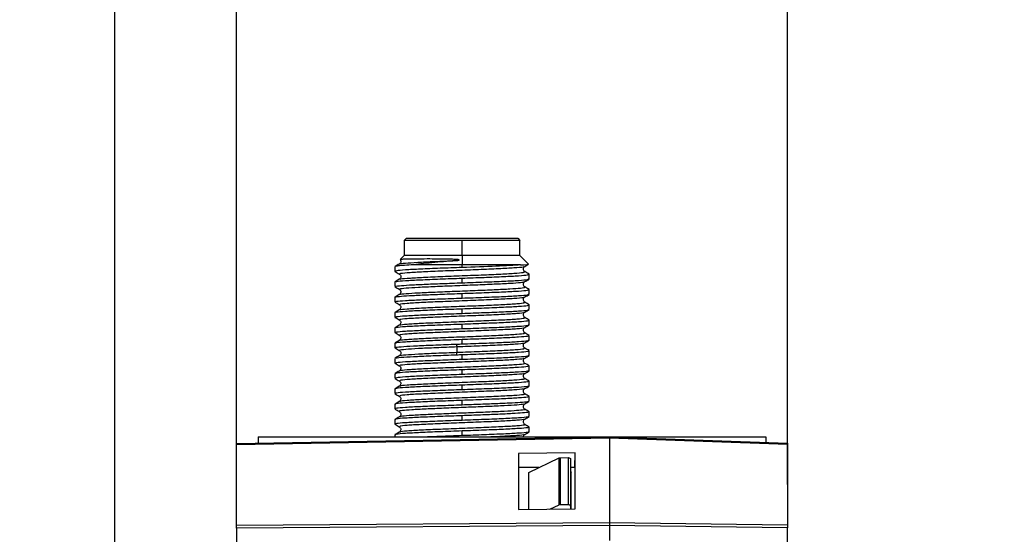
# Model space of a CAD drawing. Header units: millimetres. Extents: x 0 to 420, y 0 to 297.
# Tile 33 of 87: x 147 to 170, y 242 to 254. Entities that reach past the tile are written whole.
import ezdxf

# ---------------------------------------------------------------- set-up
doc = ezdxf.new("R2010")
doc.units = ezdxf.units.MM
doc.linetypes.add('SLD-Solido', pattern=[0])
doc.layers.add('BLOCCO', color=7, linetype='SLD-Solido')
doc.styles.add('SLDTEXTSTYLE12', font='GOTHIC.TTF', dxfattribs={"width": 0.913})
doc.dimstyles.new('SLDDIMSTYLE4', dxfattribs={"dimtxt": 3.5, "dimasz": 3, "dimexe": 0, "dimexo": 0.0625, "dimgap": 0.875, "dimtad": 1, "dimlfac": 2, "dimrnd": 1e-09, "dimzin": 12, "dimdsep": 46, "dimtxsty": 'SLDTEXTSTYLE12', "dimsah": 1, "dimcen": 0.09, "dimadec": 0, "dimazin": 3, "dimtfac": 1, "dimtmove": 0, "dimatfit": 0, "dimfxl": 0, "dimfrac": 2, "dimtolj": 1, "dimtzin": 12, "dimarcsym": 0})
doc.dimstyles.new('SLDDIMSTYLE5', dxfattribs={"dimtxt": 3.5, "dimasz": 3, "dimexe": 0, "dimexo": 0.0625, "dimgap": 0.875, "dimtad": 1, "dimdec": 0, "dimlfac": 2, "dimrnd": 1e-09, "dimzin": 12, "dimdsep": 46, "dimtxsty": 'SLDTEXTSTYLE12', "dimsah": 1, "dimcen": 0.09, "dimadec": 0, "dimazin": 3, "dimtfac": 1, "dimtdec": 0, "dimtmove": 0, "dimatfit": 0, "dimfxl": 0, "dimfrac": 2, "dimtolj": 1, "dimtzin": 12, "dimarcsym": 0})

# ---------------------------------------------------------------- blocks, each defined once
blk = doc.blocks.new('_D_5')
at = {"layer": 'BLOCCO'}
for p, q in [((152.047, 243.262), (152.047, 256.641)), ((164.747, 243.265), (164.747, 256.641)), ((152.047, 255.641), (147.047, 255.641)), ((152.047, 255.641), (164.747, 255.641)), ((164.747, 255.641), (169.747, 255.641))]:
    blk.add_line(p, q, dxfattribs=at)
for points in [[(152.047, 255.641), (149.047, 256.141), (149.047, 255.141)], [(164.747, 255.641), (167.747, 255.141), (167.747, 256.141)]]:
    blk.add_solid(points, dxfattribs=at)
at = {"layer": 'BLOCCO', "insert": (153.871, 260.112), "char_height": 3.5, "attachment_point": 1, "style": 'SLDTEXTSTYLE12'}
blk.add_mtext('25.4', dxfattribs=at)
blk = doc.blocks.new('_D_6')
at = {"layer": 'BLOCCO'}
for p, q in [((149.239, 216.842), (149.239, 262.344)), ((164.747, 243.265), (164.747, 262.344)), ((149.239, 261.344), (164.747, 261.344))]:
    blk.add_line(p, q, dxfattribs=at)
for points in [[(149.239, 261.344), (152.239, 260.844), (152.239, 261.844)], [(164.747, 261.344), (161.747, 261.844), (161.747, 260.844)]]:
    blk.add_solid(points, dxfattribs=at)
at = {"layer": 'BLOCCO', "insert": (154.407, 265.815), "char_height": 3.5, "attachment_point": 1, "style": 'SLDTEXTSTYLE12'}
blk.add_mtext('31', dxfattribs=at)

msp = doc.modelspace()

# ---------------------------------------------------------------- linework, layer by layer
at = {"color": 7, "linetype": 'SLD-Solido', "lineweight": 25}
for p, q in [((155.9632, 248.9532), (155.9132, 248.9032)), ((155.9132, 248.9032), (155.9132, 248.5532)), ((157.2457, 248.5532), (157.2457, 248.9032)), ((158.5282, 248.9532), (158.5782, 248.9032)), ((158.5782, 248.5532), (158.5782, 248.9032)), ((155.9132, 248.5532), (155.8202, 248.4602)), ((155.8245, 248.4593), (155.8202, 248.4602)), ((157.2457, 248.5532), (157.2457, 248.3357)), ((158.7773, 248.354), (158.5782, 248.5532)), ((155.6957, 248.2957), (155.6957, 248.1883)), ((157.2457, 248.3357), (156.0728, 248.3357)), ((157.2457, 248.2765), (157.2457, 248.3357)), ((158.7957, 248.0119), (158.7957, 248.1193)), ((155.6957, 247.9429), (155.6957, 247.8355)), ((157.2457, 247.9237), (157.2457, 248.0311)), ((157.2457, 247.5709), (157.2457, 247.6783)), ((158.7957, 247.6591), (158.7957, 247.7665)), ((155.6957, 247.5901), (155.6957, 247.4827)), ((155.6957, 247.2373), (155.6957, 247.1299)), ((157.2457, 247.2181), (157.2457, 247.3255)), ((158.7957, 247.3063), (158.7957, 247.4137)), ((158.7957, 246.9536), (158.7957, 247.061)), ((155.6957, 246.8845), (155.6957, 246.7771)), ((157.2457, 246.8653), (157.2457, 246.9727)), ((155.6957, 246.5318), (155.6957, 246.4244)), ((157.2457, 246.5126), (157.2457, 246.62)), ((158.7957, 246.6008), (158.7957, 246.7082)), ((157.1287, 246.4503), (157.1207, 246.508)), ((157.1207, 246.2627), (157.1287, 246.3204)), ((158.7957, 246.248), (158.7957, 246.3554)), ((155.6957, 246.179), (155.6957, 246.0716)), ((157.2457, 246.1598), (157.2457, 246.2672)), ((157.2457, 245.807), (157.2457, 245.9144)), ((158.7957, 245.8952), (158.7957, 246.0026)), ((155.6957, 245.8262), (155.6957, 245.7188)), ((158.7957, 245.5424), (158.7957, 245.6498)), ((155.6957, 245.4734), (155.6957, 245.366)), ((157.2457, 245.4542), (157.2457, 245.5616)), ((157.2457, 245.1015), (157.2457, 245.2089)), ((158.7957, 245.1897), (158.7957, 245.2971)), ((155.6957, 245.1206), (155.6957, 245.0132)), ((158.7957, 244.8369), (158.7957, 244.9443)), ((155.6957, 244.7679), (155.6957, 244.6605)), ((157.2457, 244.7487), (157.2457, 244.8561)), ((157.2457, 244.3959), (157.2457, 244.5033)), ((158.7957, 244.4841), (158.7957, 244.5915)), ((152.0467, 244.2152), (160.6467, 244.3653)), ((160.6467, 244.336), (152.0467, 244.1859)), ((152.5467, 244.3653), (152.5467, 244.2239)), ((152.5467, 244.3653), (164.2467, 244.3653)), ((155.6957, 244.4151), (155.6957, 244.3653)), ((160.6467, 244.3653), (164.7467, 244.2221)), ((160.6467, 244.336), (160.6467, 242.3946)), ((164.7467, 244.1928), (160.6467, 244.336)), ((164.2467, 244.3653), (164.2467, 244.2396)), ((152.0467, 242.3324), (152.0467, 244.1859)), ((164.7467, 244.1928), (164.7467, 242.3353)), ((159.8509, 244.0019), (158.5467, 243.9858)), ((158.5467, 243.9858), (158.5467, 242.6929)), ((158.7842, 243.5483), (159.481, 243.881)), ((159.481, 242.799), (159.481, 243.881)), ((159.5083, 243.8871), (159.6963, 243.8895)), ((159.5083, 243.8871), (159.5083, 242.8047)), ((159.6963, 242.8047), (159.6963, 243.8895)), ((159.7467, 243.8544), (159.7467, 242.7691)), ((159.8467, 243.658), (159.8509, 244.0019)), ((159.8509, 242.709), (159.8509, 244.0019)), ((159.0139, 243.658), (158.5467, 243.658)), ((159.8467, 243.658), (159.7467, 243.658)), ((159.8467, 243.658), (159.8467, 242.709)), ((158.7842, 242.6959), (158.7842, 243.5483)), ((159.7602, 242.7079), (159.7602, 243.5543)), ((158.5467, 242.6929), (159.8509, 242.709)), ((159.2723, 242.7019), (159.481, 242.799)), ((159.5083, 242.8047), (159.6963, 242.8047)), ((159.7467, 242.7691), (159.7467, 242.7077)), ((152.0467, 242.3324), (160.6467, 242.3946)), ((160.6467, 242.3239), (152.0467, 242.2617)), ((152.0467, 242.2617), (152.0467, 208.8196)), ((160.6467, 242.3946), (164.7467, 242.3353)), ((160.6467, 242.3239), (160.6467, 241.974)), ((164.7467, 242.2646), (160.6467, 242.3239)), ((164.7467, 208.8006), (164.7467, 242.2646))]:
    msp.add_line(p, q, dxfattribs=at)
at = {"color": 7, "linetype": 'SLD-Solido', "lineweight": 25, "flags": 128}
for points in [[(157.2457, 248.5532), (156.9686, 248.5532), (156.7037, 248.5532), (156.4625, 248.5532), (156.2554, 248.5532), (156.0917, 248.5532), (155.9784, 248.5532), (155.9205, 248.5532), (155.9132, 248.5532)], [(158.5782, 248.5532), (158.5709, 248.5532), (158.513, 248.5532), (158.3997, 248.5532), (158.2359, 248.5532), (158.0289, 248.5532), (157.7877, 248.5532), (157.5227, 248.5532), (157.2457, 248.5532)], [(158.5938, 248.3357), (158.4816, 248.3357), (158.3479, 248.3357), (158.195, 248.3357), (158.0257, 248.3357), (157.8429, 248.3357), (157.6497, 248.3357), (157.4494, 248.3357), (157.2457, 248.3357)]]:
    msp.add_lwpolyline(points, dxfattribs=at)
at = {"color": 7, "linetype": 'SLD-Solido', "lineweight": 25}
for points, knots in [([(157.2457, 248.9032), (157.0713, 248.9032), (156.8969, 248.9032), (156.5746, 248.9032), (156.4268, 248.9032), (156.1801, 248.9032), (156.0814, 248.9032), (155.9479, 248.9032), (155.9132, 248.9032), (155.9132, 248.9032)], [0, 0, 0, 0, 0.25, 0.25, 0.5, 0.5, 0.75, 0.75, 1, 1, 1, 1]), ([(155.9632, 248.9532), (155.9635, 248.9532), (155.9641, 248.9532), (155.9689, 248.9532), (155.9766, 248.9532), (155.991, 248.9532), (156.0165, 248.9532), (156.073, 248.9532), (156.1726, 248.9532), (156.3329, 248.9532), (156.5287, 248.9532), (156.7517, 248.9532), (156.9939, 248.9532), (157.2457, 248.9532), (157.4974, 248.9532), (157.7397, 248.9532), (157.9627, 248.9532), (158.1584, 248.9532), (158.3187, 248.9532), (158.4183, 248.9532), (158.4749, 248.9532), (158.5053, 248.9532), (158.5246, 248.9532), (158.527, 248.9532), (158.5282, 248.9532)], [0, 0, 0, 0, 0.0156078, 0.0312194, 0.0468727, 0.0626055, 0.093884, 0.1251288, 0.1876057, 0.2500878, 0.3125647, 0.3750467, 0.4375236, 0.5000057, 0.5624826, 0.6249647, 0.6874416, 0.7499237, 0.8123844, 0.8748833, 0.9060611, 0.9373574, 0.9686704, 1, 1, 1, 1]), ([(156.0457, 248.9532), (156.0462, 248.9532), (156.0472, 248.9532), (156.0552, 248.9532), (156.0701, 248.9532), (156.0956, 248.9532), (156.1484, 248.9532), (156.2417, 248.9532), (156.3916, 248.9532), (156.5748, 248.9532), (156.7834, 248.9532), (157.0101, 248.9532), (157.2457, 248.9532), (157.4812, 248.9532), (157.7079, 248.9532), (157.9165, 248.9532), (158.0997, 248.9532), (158.2497, 248.9532), (158.3428, 248.9532), (158.3959, 248.9532), (158.4243, 248.9532), (158.4424, 248.9532), (158.4446, 248.9532), (158.4457, 248.9532)], [0, 0, 0, 0, 0.0208034, 0.0416412, 0.0626031, 0.0938818, 0.1251244, 0.1876014, 0.250084, 0.312561, 0.3750435, 0.4375205, 0.500003, 0.56248, 0.6249625, 0.6874396, 0.7499221, 0.8123818, 0.8748823, 0.9060534, 0.9373512, 0.9686667, 1, 1, 1, 1]), ([(158.5782, 248.9032), (158.5782, 248.9032), (158.5435, 248.9032), (158.41, 248.9032), (158.3112, 248.9032), (158.0646, 248.9032), (157.9168, 248.9032), (157.5945, 248.9032), (157.4201, 248.9032), (157.2457, 248.9032)], [0, 0, 0, 0, 0.25, 0.25, 0.5, 0.5, 0.75, 0.75, 1, 1, 1, 1]), ([(155.7988, 248.3571), (155.7821, 248.3474), (155.7487, 248.3281), (155.7153, 248.3088), (155.6986, 248.2991)], [0, 0, 0, 0, 0.4999738, 1, 1, 1, 1]), ([(155.8284, 248.4366), (155.8305, 248.4307), (155.8368, 248.4132), (155.8262, 248.3802), (155.8081, 248.3649), (155.799, 248.3572)], [0, 0, 0, 0, 0.198958, 0.5964899, 1, 1, 1, 1]), ([(155.808, 248.3571), (155.8064, 248.3579), (155.7921, 248.3651), (155.9238, 248.3785), (156.1999, 248.3976), (156.6099, 248.4166), (156.932, 248.4293), (157.0931, 248.4357)], [0, 0, 0, 0, 0.0302685, 0.2727135, 0.515121, 0.7575415, 1, 1, 1, 1]), ([(157.0931, 248.4357), (157.0969, 248.436), (157.1086, 248.4369), (157.1265, 248.4389), (157.1461, 248.4413), (157.161, 248.4436), (157.172, 248.4459), (157.1782, 248.4476), (157.1824, 248.4503), (157.1792, 248.4532), (157.1734, 248.4545), (157.1641, 248.4565), (157.151, 248.4581), (157.129, 248.4602), (157.0959, 248.4625), (157.0496, 248.4648), (156.9746, 248.4675), (156.8647, 248.4701), (156.6962, 248.4724), (156.4809, 248.4735), (156.3046, 248.4729), (156.1829, 248.472), (156.1107, 248.4711), (156.0397, 248.4701), (155.9727, 248.4687), (155.9129, 248.4671), (155.8643, 248.4651), (155.8293, 248.4629), (155.8233, 248.4611), (155.8202, 248.4602)], [0, 0, 0, 0, 0.00507126, 0.01564948, 0.02392961, 0.03127289, 0.0358738, 0.03886068, 0.04046525, 0.0419064, 0.04462303, 0.04891711, 0.05485108, 0.0624446, 0.07868963, 0.09953519, 0.12498055, 0.18046973, 0.25001547, 0.36172431, 0.49974618, 0.54497598, 0.59510663, 0.65015079, 0.71013991, 0.7751023, 0.84505117, 0.91999942, 1, 1, 1, 1]), ([(155.8217, 248.4562), (155.8223, 248.4556), (155.8273, 248.4509), (155.8279, 248.4433), (155.8284, 248.4366)], [0, 0, 0, 0, 0.1291348, 1, 1, 1, 1]), ([(157.0931, 248.4357), (156.9104, 248.419), (156.7251, 248.4024), (156.3761, 248.369), (156.2126, 248.3524), (156.0729, 248.3357)], [0, 0, 0, 0, 0.5, 0.5, 1, 1, 1, 1]), ([(158.6919, 248.3029), (158.7088, 248.3127), (158.7347, 248.3276), (158.7606, 248.3426), (158.7696, 248.3478)], [0, 0, 0, 0, 0.6534207, 1, 1, 1, 1]), ([(156.0728, 248.3357), (156.0021, 248.3315), (155.8605, 248.323), (155.741, 248.3104), (155.6871, 248.3012), (155.6993, 248.2963), (155.701, 248.2957)], [0, 0, 0, 0, 0.3164219, 0.6328438, 0.9492657, 1, 1, 1, 1]), ([(155.698, 248.1852), (155.7149, 248.1754), (155.7487, 248.1558), (155.7826, 248.1362), (155.7995, 248.1264)], [0, 0, 0, 0, 0.50002515, 1, 1, 1, 1]), ([(157.2457, 248.2765), (157.0739, 248.2702), (156.7302, 248.2578), (156.2699, 248.2391), (155.9224, 248.2204), (155.7189, 248.2035), (155.7146, 248.1927), (155.7128, 248.1883)], [0, 0, 0, 0, 0.2117837, 0.4235674, 0.6353511, 0.8471348, 1, 1, 1, 1]), ([(155.799, 248.1267), (155.8083, 248.119), (155.8267, 248.1036), (155.8366, 248.0655), (155.8267, 248.0275), (155.8083, 248.0121), (155.799, 248.0043)], [0, 0, 0, 0, 0.2518884, 0.5000654, 0.7481999, 1, 1, 1, 1]), ([(155.8195, 248.1268), (155.8114, 248.131), (155.7907, 248.1419), (155.9612, 248.1594), (156.2857, 248.1791), (156.7352, 248.1989), (157.2458, 248.2187), (157.7559, 248.2385), (158.2069, 248.2583), (158.5262, 248.2781), (158.6872, 248.293), (158.6769, 248.3014), (158.6747, 248.3032)], [0, 0, 0, 0, 0.0724646, 0.1845897, 0.2967158, 0.4088443, 0.5209761, 0.6331107, 0.7452465, 0.8573811, 0.9695131, 1, 1, 1, 1]), ([(155.8167, 248.0044), (155.8145, 248.0061), (155.8044, 248.0145), (155.9654, 248.0295), (156.2845, 248.0493), (156.7355, 248.069), (157.2456, 248.0888), (157.7561, 248.1086), (158.2057, 248.1284), (158.5304, 248.1482), (158.7007, 248.1656), (158.68, 248.1765), (158.6718, 248.1808)], [0, 0, 0, 0, 0.0301621, 0.1422992, 0.2544504, 0.3666137, 0.4787623, 0.5908993, 0.7030486, 0.8152119, 0.9273625, 1, 1, 1, 1]), ([(158.5938, 248.3357), (158.4593, 248.3258), (158.2612, 248.3159), (157.7902, 248.2962), (157.5181, 248.2863), (157.2457, 248.2765)], [0, 0, 0, 0, 0.5, 0.5, 1, 1, 1, 1]), ([(157.2457, 248.0311), (157.4175, 248.0373), (157.7611, 248.0498), (158.2215, 248.0684), (158.569, 248.0871), (158.7725, 248.1041), (158.7767, 248.1148), (158.7785, 248.1193)], [0, 0, 0, 0, 0.2117838, 0.4235675, 0.6353513, 0.847135, 1, 1, 1, 1]), ([(158.6923, 248.1808), (158.683, 248.1886), (158.6647, 248.204), (158.6549, 248.242), (158.6648, 248.2801), (158.6832, 248.2955), (158.6925, 248.3032)], [0, 0, 0, 0, 0.2518242, 0.5000037, 0.7481798, 1, 1, 1, 1]), ([(158.7926, 248.1228), (158.7759, 248.1324), (158.7425, 248.1518), (158.7091, 248.1711), (158.6924, 248.1807)], [0, 0, 0, 0, 0.5000256, 1, 1, 1, 1]), ([(155.7084, 247.8355), (155.7046, 247.8369), (155.6849, 247.8438), (155.7872, 247.8564), (156.0126, 247.8732), (156.3589, 247.89), (156.7812, 247.9069), (157.0909, 247.9181), (157.2457, 247.9237)], [0, 0, 0, 0, 0.0463092, 0.2370474, 0.4277855, 0.6185237, 0.8092618, 1, 1, 1, 1]), ([(155.7991, 248.0044), (155.7824, 247.9947), (155.749, 247.9754), (155.7156, 247.956), (155.6989, 247.9464)], [0, 0, 0, 0, 0.4999733, 1, 1, 1, 1]), ([(155.72, 247.9464), (155.7222, 247.9497), (155.7285, 247.9593), (155.9239, 247.975), (156.2695, 247.9937), (156.7303, 248.0124), (157.0739, 248.0249), (157.2457, 248.0311)], [0, 0, 0, 0, 0.1172766, 0.3379575, 0.5586383, 0.7793192, 1, 1, 1, 1]), ([(155.8159, 247.774), (155.8089, 247.7781), (155.7914, 247.7883), (155.939, 247.8046), (156.2206, 247.8229), (156.6161, 247.8412), (157.0764, 247.8595), (157.5547, 247.8778), (158.0011, 247.8961), (158.3649, 247.9144), (158.6201, 247.9325), (158.6672, 247.9445), (158.6903, 247.9504)], [0, 0, 0, 0, 0.0693717, 0.173117, 0.2768669, 0.3806217, 0.4843761, 0.5881254, 0.6918709, 0.7956169, 0.8993675, 1, 1, 1, 1]), ([(157.2457, 247.9237), (157.4175, 247.9299), (157.7611, 247.9424), (158.2215, 247.961), (158.569, 247.9797), (158.7725, 247.9967), (158.7767, 248.0074), (158.7785, 248.0119)], [0, 0, 0, 0, 0.2117837, 0.4235673, 0.635351, 0.8471346, 1, 1, 1, 1]), ([(158.6922, 247.828), (158.683, 247.8358), (158.6646, 247.8511), (158.6547, 247.8892), (158.6646, 247.9273), (158.683, 247.9426), (158.6922, 247.9504)], [0, 0, 0, 0, 0.2518629, 0.5000038, 0.7481423, 1, 1, 1, 1]), ([(158.6924, 247.9503), (158.7091, 247.96), (158.7425, 247.9793), (158.7759, 247.9987), (158.7926, 248.0083)], [0, 0, 0, 0, 0.4999734, 1, 1, 1, 1]), ([(155.7012, 247.5935), (155.7007, 247.5938), (155.6876, 247.5996), (155.7902, 247.611), (156.0118, 247.6278), (156.3591, 247.6447), (156.7812, 247.6615), (157.0909, 247.6727), (157.2457, 247.6783)], [0, 0, 0, 0, 0.007852, 0.2062816, 0.4047112, 0.6031408, 0.8015704, 1, 1, 1, 1]), ([(155.6986, 247.832), (155.7153, 247.8224), (155.7487, 247.803), (155.7821, 247.7837), (155.7988, 247.7741)], [0, 0, 0, 0, 0.5000257, 1, 1, 1, 1]), ([(155.799, 247.774), (155.8098, 247.7646), (155.8302, 247.7465), (155.8361, 247.7049), (155.8229, 247.6704), (155.8066, 247.6577), (155.7988, 247.6515)], [0, 0, 0, 0, 0.28322273, 0.5412799, 0.77960498, 1, 1, 1, 1]), ([(155.8138, 247.6515), (155.8121, 247.6531), (155.8039, 247.6609), (155.9428, 247.6747), (156.2198, 247.693), (156.6164, 247.7113), (157.0762, 247.7296), (157.5549, 247.7479), (158.0001, 247.7662), (158.3687, 247.7845), (158.6089, 247.8028), (158.7144, 247.8173), (158.6829, 247.8257), (158.6743, 247.828)], [0, 0, 0, 0, 0.0275054, 0.1312222, 0.2349182, 0.3386146, 0.4423317, 0.5460351, 0.649727, 0.7534395, 0.8571509, 0.9608423, 1, 1, 1, 1]), ([(157.2457, 247.6783), (157.4175, 247.6845), (157.7611, 247.697), (158.2215, 247.7157), (158.569, 247.7343), (158.7725, 247.7513), (158.7767, 247.762), (158.7785, 247.7665)], [0, 0, 0, 0, 0.21178394, 0.42356788, 0.63535181, 0.84713575, 1, 1, 1, 1]), ([(157.2457, 247.5709), (157.4175, 247.5771), (157.7611, 247.5896), (158.2215, 247.6083), (158.569, 247.6269), (158.7725, 247.6439), (158.7767, 247.6546), (158.7785, 247.6591)], [0, 0, 0, 0, 0.2117835, 0.4235671, 0.6353506, 0.8471342, 1, 1, 1, 1]), ([(158.7924, 247.77), (158.7757, 247.7797), (158.7423, 247.799), (158.7089, 247.8184), (158.6922, 247.828)], [0, 0, 0, 0, 0.5000254, 1, 1, 1, 1]), ([(155.7988, 247.6515), (155.7821, 247.6418), (155.7487, 247.6225), (155.7153, 247.6032), (155.6986, 247.5935)], [0, 0, 0, 0, 0.4999748, 1, 1, 1, 1]), ([(155.6987, 247.4792), (155.7154, 247.4696), (155.7488, 247.4502), (155.7822, 247.4309), (155.7989, 247.4212)], [0, 0, 0, 0, 0.5000252, 1, 1, 1, 1]), ([(155.7128, 247.4827), (155.7146, 247.4872), (155.7189, 247.4979), (155.9224, 247.5149), (156.2699, 247.5335), (156.7302, 247.5522), (157.0739, 247.5647), (157.2457, 247.5709)], [0, 0, 0, 0, 0.1528667, 0.36465, 0.5764334, 0.7882167, 1, 1, 1, 1]), ([(155.8194, 247.4212), (155.8112, 247.4255), (155.7906, 247.4364), (155.961, 247.4538), (156.2856, 247.4736), (156.7351, 247.4934), (157.2458, 247.5132), (157.7559, 247.5329), (158.2069, 247.5527), (158.5262, 247.5725), (158.6872, 247.5875), (158.677, 247.5958), (158.6748, 247.5976)], [0, 0, 0, 0, 0.0726029, 0.1847454, 0.2968881, 0.4090309, 0.5211737, 0.6333167, 0.7454597, 0.8576028, 0.969746, 1, 1, 1, 1]), ([(155.8166, 247.2988), (155.8144, 247.3006), (155.8041, 247.3089), (155.9652, 247.3239), (156.2845, 247.3437), (156.7355, 247.3635), (157.2456, 247.3833), (157.7562, 247.403), (158.2058, 247.4228), (158.5303, 247.4426), (158.7008, 247.4601), (158.6801, 247.4709), (158.672, 247.4752)], [0, 0, 0, 0, 0.0304271, 0.1425689, 0.2547108, 0.3668529, 0.4789952, 0.5911376, 0.7032801, 0.8154227, 0.9275654, 1, 1, 1, 1]), ([(158.6924, 247.4752), (158.6822, 247.484), (158.6625, 247.5011), (158.655, 247.5414), (158.667, 247.5772), (158.684, 247.5909), (158.6924, 247.5976)], [0, 0, 0, 0, 0.2713847, 0.5256646, 0.7676906, 1, 1, 1, 1]), ([(158.6925, 247.5976), (158.7092, 247.6073), (158.7426, 247.6266), (158.776, 247.646), (158.7927, 247.6556)], [0, 0, 0, 0, 0.4999738, 1, 1, 1, 1]), ([(158.7927, 247.4172), (158.776, 247.4268), (158.7426, 247.4462), (158.7092, 247.4655), (158.6925, 247.4752)], [0, 0, 0, 0, 0.5000249, 1, 1, 1, 1]), ([(155.7988, 247.2987), (155.7821, 247.2891), (155.7487, 247.2698), (155.7153, 247.2504), (155.6986, 247.2408)], [0, 0, 0, 0, 0.499974, 1, 1, 1, 1]), ([(155.7128, 247.1299), (155.7146, 247.1344), (155.7189, 247.1451), (155.9224, 247.1621), (156.2699, 247.1808), (156.7302, 247.1994), (157.0739, 247.2119), (157.2457, 247.2181)], [0, 0, 0, 0, 0.1528661, 0.3646496, 0.5764331, 0.7882165, 1, 1, 1, 1]), ([(155.7199, 247.2408), (155.7221, 247.2441), (155.7284, 247.2537), (155.9239, 247.2695), (156.2695, 247.2882), (156.7303, 247.3068), (157.0739, 247.3193), (157.2457, 247.3255)], [0, 0, 0, 0, 0.1177639, 0.3383229, 0.558882, 0.779441, 1, 1, 1, 1]), ([(155.799, 247.4212), (155.8092, 247.4124), (155.8289, 247.3953), (155.8363, 247.355), (155.8243, 247.3192), (155.8073, 247.3055), (155.7989, 247.2988)], [0, 0, 0, 0, 0.27142036, 0.52571787, 0.76774038, 1, 1, 1, 1]), ([(155.8194, 247.0685), (155.8113, 247.0727), (155.7906, 247.0836), (155.9611, 247.1011), (156.2856, 247.1208), (156.7352, 247.1406), (157.2458, 247.1604), (157.7559, 247.1802), (158.2068, 247.2), (158.5261, 247.2197), (158.6872, 247.2347), (158.6769, 247.2431), (158.6748, 247.2449)], [0, 0, 0, 0, 0.0725312, 0.1846733, 0.2968155, 0.4089577, 0.5210998, 0.633242, 0.7453842, 0.8575265, 0.9696688, 1, 1, 1, 1]), ([(157.2457, 247.3255), (157.4175, 247.3318), (157.7611, 247.3442), (158.2215, 247.3629), (158.569, 247.3816), (158.7725, 247.3985), (158.7767, 247.4092), (158.7785, 247.4137)], [0, 0, 0, 0, 0.21178354, 0.42356709, 0.63535063, 0.84713417, 1, 1, 1, 1]), ([(157.2457, 247.2181), (157.4175, 247.2243), (157.7611, 247.2368), (158.2215, 247.2555), (158.569, 247.2742), (158.7725, 247.2911), (158.7767, 247.3018), (158.7785, 247.3063)], [0, 0, 0, 0, 0.2117835, 0.4235671, 0.6353506, 0.8471342, 1, 1, 1, 1]), ([(158.6925, 247.1224), (158.6823, 247.1312), (158.6626, 247.1483), (158.6551, 247.1886), (158.667, 247.2244), (158.6841, 247.2381), (158.6924, 247.2448)], [0, 0, 0, 0, 0.271282, 0.5255591, 0.7676224, 1, 1, 1, 1]), ([(158.6925, 247.2449), (158.7092, 247.2545), (158.7426, 247.2739), (158.776, 247.2932), (158.7927, 247.3029)], [0, 0, 0, 0, 0.4999733, 1, 1, 1, 1]), ([(155.6987, 247.1264), (155.7154, 247.1168), (155.7488, 247.0975), (155.7822, 247.0781), (155.7989, 247.0685)], [0, 0, 0, 0, 0.50002517, 1, 1, 1, 1]), ([(155.7989, 247.0685), (155.8091, 247.0596), (155.8288, 247.0426), (155.8363, 247.0023), (155.8243, 246.9665), (155.8073, 246.9527), (155.7989, 246.946)], [0, 0, 0, 0, 0.27137647, 0.52568664, 0.76772323, 1, 1, 1, 1]), ([(155.8166, 246.946), (155.8144, 246.9478), (155.8042, 246.9562), (155.9652, 246.9711), (156.2845, 246.9909), (156.7355, 247.0107), (157.2456, 247.0305), (157.7562, 247.0503), (158.2057, 247.07), (158.5303, 247.0898), (158.7007, 247.1073), (158.6801, 247.1181), (158.6719, 247.1224)], [0, 0, 0, 0, 0.0303622, 0.1425042, 0.2546463, 0.3667883, 0.4789303, 0.5910724, 0.7032145, 0.8153566, 0.9274989, 1, 1, 1, 1]), ([(157.2457, 246.9727), (157.4175, 246.979), (157.7611, 246.9914), (158.2215, 247.0101), (158.569, 247.0288), (158.7725, 247.0457), (158.7767, 247.0565), (158.7785, 247.061)], [0, 0, 0, 0, 0.21178354, 0.42356709, 0.63535063, 0.84713418, 1, 1, 1, 1]), ([(158.7927, 247.0644), (158.776, 247.0741), (158.7426, 247.0934), (158.7092, 247.1127), (158.6925, 247.1224)], [0, 0, 0, 0, 0.50002501, 1, 1, 1, 1]), ([(155.7989, 246.946), (155.7822, 246.9363), (155.7488, 246.917), (155.7153, 246.8977), (155.6986, 246.888)], [0, 0, 0, 0, 0.4999734, 1, 1, 1, 1]), ([(155.6987, 246.7737), (155.7154, 246.764), (155.7488, 246.7447), (155.7822, 246.7254), (155.7989, 246.7157)], [0, 0, 0, 0, 0.50002481, 1, 1, 1, 1]), ([(155.7128, 246.7771), (155.7146, 246.7816), (155.7189, 246.7923), (155.9224, 246.8093), (156.2699, 246.828), (156.7302, 246.8467), (157.0739, 246.8591), (157.2457, 246.8653)], [0, 0, 0, 0, 0.1528657, 0.3646493, 0.5764328, 0.7882164, 1, 1, 1, 1]), ([(155.72, 246.8881), (155.7221, 246.8914), (155.7284, 246.9009), (155.9239, 246.9167), (156.2695, 246.9354), (156.7303, 246.9541), (157.0739, 246.9665), (157.2457, 246.9727)], [0, 0, 0, 0, 0.1176446, 0.3382334, 0.5588223, 0.7794111, 1, 1, 1, 1]), ([(155.8194, 246.7157), (155.8113, 246.72), (155.7906, 246.7308), (155.9611, 246.7483), (156.2856, 246.768), (156.7351, 246.7878), (157.2458, 246.8076), (157.7559, 246.8274), (158.2069, 246.8472), (158.5262, 246.867), (158.6873, 246.8819), (158.677, 246.8903), (158.6748, 246.8921)], [0, 0, 0, 0, 0.072413, 0.1845555, 0.2966979, 0.4088402, 0.5209824, 0.6331244, 0.7452664, 0.8574082, 0.9695499, 1, 1, 1, 1]), ([(155.8166, 246.5932), (155.8144, 246.595), (155.8041, 246.6034), (155.9652, 246.6184), (156.2845, 246.6381), (156.7355, 246.6579), (157.2456, 246.6777), (157.7562, 246.6975), (158.2057, 246.7173), (158.5303, 246.737), (158.7008, 246.7545), (158.6801, 246.7654), (158.672, 246.7696)], [0, 0, 0, 0, 0.030233, 0.1423765, 0.2545198, 0.366663, 0.478806, 0.5909488, 0.7030915, 0.815234, 0.9273763, 1, 1, 1, 1]), ([(157.2457, 246.8653), (157.4175, 246.8716), (157.7611, 246.884), (158.2215, 246.9027), (158.569, 246.9214), (158.7725, 246.9383), (158.7767, 246.9491), (158.7785, 246.9536)], [0, 0, 0, 0, 0.2117833, 0.4235666, 0.6353499, 0.8471332, 1, 1, 1, 1]), ([(158.6924, 246.7697), (158.6822, 246.7785), (158.6625, 246.7955), (158.6551, 246.8359), (158.6671, 246.8717), (158.6841, 246.8853), (158.6924, 246.8921)], [0, 0, 0, 0, 0.2715324, 0.5258694, 0.7678594, 1, 1, 1, 1]), ([(158.7926, 246.7117), (158.7759, 246.7213), (158.7425, 246.7406), (158.7091, 246.76), (158.6924, 246.7696)], [0, 0, 0, 0, 0.5000253, 1, 1, 1, 1]), ([(158.6926, 246.8921), (158.7093, 246.9018), (158.7427, 246.9211), (158.7761, 246.9404), (158.7928, 246.9501)], [0, 0, 0, 0, 0.49997404, 1, 1, 1, 1]), ([(155.7989, 246.5932), (155.7822, 246.5836), (155.7488, 246.5642), (155.7154, 246.5449), (155.6987, 246.5352)], [0, 0, 0, 0, 0.4999737, 1, 1, 1, 1]), ([(155.72, 246.5353), (155.7222, 246.5386), (155.7285, 246.5482), (155.9239, 246.5639), (156.2695, 246.5826), (156.7303, 246.6013), (157.0739, 246.6137), (157.2457, 246.62)], [0, 0, 0, 0, 0.117406, 0.3380545, 0.558703, 0.7793515, 1, 1, 1, 1]), ([(155.799, 246.7156), (155.8092, 246.7068), (155.8289, 246.6898), (155.8363, 246.6494), (155.8243, 246.6137), (155.8073, 246.6), (155.799, 246.5933)], [0, 0, 0, 0, 0.2714995, 0.5258166, 0.7678054, 1, 1, 1, 1]), ([(157.1287, 246.4503), (157.3046, 246.4571), (157.6564, 246.4706), (158.1379, 246.491), (158.4903, 246.5113), (158.6771, 246.5274), (158.6717, 246.5368), (158.6703, 246.5393)], [0, 0, 0, 0, 0.2286087, 0.4572175, 0.6858261, 0.9144345, 1, 1, 1, 1]), ([(157.2457, 246.62), (157.4175, 246.6262), (157.7611, 246.6387), (158.2215, 246.6573), (158.569, 246.676), (158.7725, 246.693), (158.7767, 246.7037), (158.7785, 246.7082)], [0, 0, 0, 0, 0.2117833, 0.4235666, 0.6353499, 0.8471332, 1, 1, 1, 1]), ([(157.2457, 246.5126), (157.4175, 246.5188), (157.7611, 246.5312), (158.2215, 246.5499), (158.569, 246.5686), (158.7725, 246.5856), (158.7767, 246.5963), (158.7785, 246.6008)], [0, 0, 0, 0, 0.2117836, 0.4235673, 0.6353509, 0.8471346, 1, 1, 1, 1]), ([(158.6924, 246.4169), (158.6815, 246.4266), (158.6607, 246.445), (158.6555, 246.4871), (158.669, 246.521), (158.6848, 246.5334), (158.6924, 246.5393)], [0, 0, 0, 0, 0.2876322, 0.5470674, 0.783977, 1, 1, 1, 1]), ([(158.6925, 246.5393), (158.7092, 246.549), (158.7426, 246.5683), (158.776, 246.5876), (158.7927, 246.5973)], [0, 0, 0, 0, 0.49997443, 1, 1, 1, 1]), ([(155.6988, 246.4208), (155.7155, 246.4112), (155.7489, 246.3919), (155.7823, 246.3725), (155.799, 246.3629)], [0, 0, 0, 0, 0.5000248, 1, 1, 1, 1]), ([(155.7147, 246.4244), (155.7132, 246.4281), (155.7092, 246.4379), (155.8829, 246.4537), (156.1977, 246.4718), (156.6263, 246.4899), (156.9559, 246.502), (157.1207, 246.508)], [0, 0, 0, 0, 0.1339937, 0.3504953, 0.5669969, 0.7834984, 1, 1, 1, 1]), ([(155.7991, 246.3628), (155.8083, 246.3551), (155.8267, 246.3397), (155.8365, 246.3017), (155.8266, 246.2636), (155.8082, 246.2482), (155.7989, 246.2405)], [0, 0, 0, 0, 0.25183148, 0.49997903, 0.74814416, 1, 1, 1, 1]), ([(155.8199, 246.3629), (155.8106, 246.3664), (155.7844, 246.3763), (155.928, 246.3927), (156.2203, 246.4119), (156.6385, 246.4311), (156.9653, 246.4439), (157.1287, 246.4503)], [0, 0, 0, 0, 0.1208517, 0.3406379, 0.560425, 0.7802121, 1, 1, 1, 1]), ([(155.8103, 246.2405), (155.8084, 246.2415), (155.7948, 246.2489), (155.9328, 246.2627), (156.219, 246.282), (156.6388, 246.3012), (156.9654, 246.314), (157.1287, 246.3204)], [0, 0, 0, 0, 0.0384673, 0.2788489, 0.5192319, 0.7596154, 1, 1, 1, 1]), ([(157.1287, 246.3204), (157.3047, 246.3272), (157.6567, 246.3407), (158.1369, 246.3611), (158.4939, 246.3814), (158.6936, 246.4), (158.68, 246.4118), (158.6742, 246.4168)], [0, 0, 0, 0, 0.21103137, 0.42206287, 0.63309408, 0.84412515, 1, 1, 1, 1]), ([(157.2457, 246.2672), (157.4175, 246.2734), (157.7611, 246.2859), (158.2215, 246.3046), (158.569, 246.3232), (158.7725, 246.3402), (158.7767, 246.3509), (158.7785, 246.3554)], [0, 0, 0, 0, 0.2117836, 0.4235673, 0.6353509, 0.8471346, 1, 1, 1, 1]), ([(158.7928, 246.3588), (158.7761, 246.3685), (158.7427, 246.3878), (158.7093, 246.4071), (158.6926, 246.4168)], [0, 0, 0, 0, 0.5000256, 1, 1, 1, 1]), ([(155.7988, 246.2404), (155.7821, 246.2308), (155.7487, 246.2114), (155.7153, 246.1921), (155.6986, 246.1825)], [0, 0, 0, 0, 0.4999737, 1, 1, 1, 1]), ([(155.6986, 246.0681), (155.7153, 246.0585), (155.7487, 246.0391), (155.7821, 246.0198), (155.7988, 246.0102)], [0, 0, 0, 0, 0.5000247, 1, 1, 1, 1]), ([(155.7128, 246.0716), (155.7146, 246.0761), (155.7189, 246.0868), (155.9224, 246.1037), (156.2699, 246.1224), (156.7302, 246.1411), (157.0739, 246.1536), (157.2457, 246.1598)], [0, 0, 0, 0, 0.1528656, 0.3646492, 0.5764328, 0.7882164, 1, 1, 1, 1]), ([(155.7183, 246.1825), (155.7181, 246.1851), (155.7173, 246.1937), (155.8846, 246.2083), (156.1972, 246.2264), (156.6264, 246.2445), (156.9559, 246.2566), (157.1207, 246.2627)], [0, 0, 0, 0, 0.0961228, 0.3220921, 0.5480614, 0.7740307, 1, 1, 1, 1]), ([(155.8194, 246.0102), (155.8113, 246.0144), (155.7906, 246.0253), (155.9611, 246.0427), (156.2856, 246.0625), (156.7352, 246.0823), (157.2458, 246.1021), (157.7559, 246.1218), (158.2068, 246.1416), (158.5262, 246.1614), (158.6872, 246.1764), (158.6769, 246.1848), (158.6748, 246.1866)], [0, 0, 0, 0, 0.0724584, 0.1846006, 0.2967427, 0.4088847, 0.5210266, 0.6331684, 0.7453102, 0.857452, 0.9695937, 1, 1, 1, 1]), ([(157.2457, 246.1598), (157.4175, 246.166), (157.7611, 246.1785), (158.2215, 246.1971), (158.569, 246.2158), (158.7725, 246.2328), (158.7767, 246.2435), (158.7785, 246.248)], [0, 0, 0, 0, 0.2117834, 0.4235668, 0.6353502, 0.8471335, 1, 1, 1, 1]), ([(158.6924, 246.0641), (158.6823, 246.0729), (158.6625, 246.09), (158.6551, 246.1303), (158.6671, 246.1661), (158.6841, 246.1798), (158.6925, 246.1865)], [0, 0, 0, 0, 0.2714641, 0.5258009, 0.7678147, 1, 1, 1, 1]), ([(158.6925, 246.1866), (158.7092, 246.1962), (158.7426, 246.2155), (158.776, 246.2349), (158.7927, 246.2445)], [0, 0, 0, 0, 0.4999734, 1, 1, 1, 1]), ([(155.7989, 245.8877), (155.7822, 245.878), (155.7488, 245.8587), (155.7154, 245.8393), (155.6987, 245.8297)], [0, 0, 0, 0, 0.49997338, 1, 1, 1, 1]), ([(157.2457, 245.9144), (157.0739, 245.9082), (156.7302, 245.8957), (156.2699, 245.8771), (155.9224, 245.8584), (155.7189, 245.8414), (155.7146, 245.8307), (155.7128, 245.8262)], [0, 0, 0, 0, 0.2117836, 0.4235672, 0.6353508, 0.8471344, 1, 1, 1, 1]), ([(155.7989, 246.0101), (155.8091, 246.0013), (155.8288, 245.9843), (155.8363, 245.9439), (155.8243, 245.9081), (155.8073, 245.8944), (155.799, 245.8877)], [0, 0, 0, 0, 0.2713515, 0.5256414, 0.7676794, 1, 1, 1, 1]), ([(158.672, 246.0641), (158.6801, 246.0598), (158.7008, 246.0489), (158.5303, 246.0315), (158.2057, 246.0117), (157.7562, 245.9919), (157.2456, 245.9721), (156.7355, 245.9524), (156.2845, 245.9326), (155.9652, 245.9128), (155.8041, 245.8978), (155.8144, 245.8894), (155.8166, 245.8877)], [0, 0, 0, 0, 0.0725742, 0.1847165, 0.2968588, 0.4090011, 0.5211435, 0.6332859, 0.7454284, 0.857571, 0.9697137, 1, 1, 1, 1]), ([(158.7785, 246.0026), (158.7767, 245.9981), (158.7725, 245.9874), (158.569, 245.9705), (158.2215, 245.9518), (157.7611, 245.9331), (157.4175, 245.9206), (157.2457, 245.9144)], [0, 0, 0, 0, 0.1528665, 0.3646498, 0.5764332, 0.7882166, 1, 1, 1, 1]), ([(158.7714, 245.8917), (158.7692, 245.8884), (158.7629, 245.8788), (158.5674, 245.8631), (158.2219, 245.8444), (157.761, 245.8257), (157.4175, 245.8132), (157.2457, 245.807)], [0, 0, 0, 0, 0.1176478, 0.3382358, 0.5588239, 0.7794119, 1, 1, 1, 1]), ([(158.7927, 246.0061), (158.776, 246.0158), (158.7426, 246.0351), (158.7092, 246.0544), (158.6925, 246.0641)], [0, 0, 0, 0, 0.5000253, 1, 1, 1, 1]), ([(158.6925, 245.8338), (158.7092, 245.8434), (158.7426, 245.8628), (158.776, 245.8821), (158.7927, 245.8918)], [0, 0, 0, 0, 0.49997399, 1, 1, 1, 1]), ([(155.6987, 245.7153), (155.7154, 245.7057), (155.7488, 245.6864), (155.7822, 245.667), (155.7989, 245.6574)], [0, 0, 0, 0, 0.500025, 1, 1, 1, 1]), ([(157.2457, 245.807), (157.0739, 245.8008), (156.7302, 245.7883), (156.2699, 245.7696), (155.9224, 245.751), (155.7189, 245.734), (155.7146, 245.7233), (155.7128, 245.7188)], [0, 0, 0, 0, 0.2117834, 0.4235669, 0.6353503, 0.8471338, 1, 1, 1, 1]), ([(155.799, 245.6573), (155.8092, 245.6485), (155.8289, 245.6314), (155.8363, 245.5911), (155.8243, 245.5553), (155.8073, 245.5417), (155.799, 245.5349)], [0, 0, 0, 0, 0.2714094, 0.5256978, 0.7677184, 1, 1, 1, 1]), ([(158.6748, 245.8338), (158.677, 245.832), (158.6873, 245.8236), (158.5262, 245.8086), (158.2069, 245.7888), (157.7559, 245.7691), (157.2458, 245.7493), (156.7351, 245.7295), (156.2856, 245.7097), (155.961, 245.6899), (155.7906, 245.6725), (155.8113, 245.6616), (155.8194, 245.6574)], [0, 0, 0, 0, 0.0303638, 0.1425062, 0.2546488, 0.3667914, 0.4789341, 0.5910768, 0.7032195, 0.8153622, 0.9275049, 1, 1, 1, 1]), ([(158.672, 245.7113), (158.6801, 245.707), (158.7008, 245.6962), (158.5303, 245.6787), (158.2058, 245.6589), (157.7562, 245.6392), (157.2456, 245.6194), (156.7355, 245.5996), (156.2845, 245.5798), (155.9652, 245.56), (155.8041, 245.5451), (155.8144, 245.5367), (155.8166, 245.5349)], [0, 0, 0, 0, 0.07254224, 0.18468487, 0.29682759, 0.40897038, 0.52111322, 0.63325611, 0.74539901, 0.85754191, 0.96968478, 1, 1, 1, 1]), ([(158.7785, 245.6498), (158.7767, 245.6454), (158.7725, 245.6346), (158.569, 245.6177), (158.2215, 245.599), (157.7611, 245.5803), (157.4175, 245.5679), (157.2457, 245.5616)], [0, 0, 0, 0, 0.1528664, 0.3646498, 0.5764332, 0.7882166, 1, 1, 1, 1]), ([(158.6924, 245.7113), (158.6822, 245.7201), (158.6625, 245.7372), (158.655, 245.7774), (158.667, 245.8133), (158.684, 245.827), (158.6924, 245.8337)], [0, 0, 0, 0, 0.2710665, 0.5252481, 0.7673781, 1, 1, 1, 1]), ([(158.7926, 245.6533), (158.7759, 245.663), (158.7425, 245.6823), (158.7091, 245.7016), (158.6924, 245.7113)], [0, 0, 0, 0, 0.5000251, 1, 1, 1, 1]), ([(155.7989, 245.5349), (155.7822, 245.5252), (155.7488, 245.5059), (155.7154, 245.4866), (155.6987, 245.4769)], [0, 0, 0, 0, 0.49997394, 1, 1, 1, 1]), ([(157.2457, 245.5616), (157.0739, 245.5554), (156.7302, 245.543), (156.2699, 245.5243), (155.9224, 245.5056), (155.7189, 245.4886), (155.7146, 245.4779), (155.7128, 245.4734)], [0, 0, 0, 0, 0.21178344, 0.42356689, 0.63535033, 0.84713378, 1, 1, 1, 1]), ([(157.2457, 245.4542), (157.0739, 245.448), (156.7302, 245.4355), (156.2699, 245.4169), (155.9224, 245.3982), (155.7189, 245.3812), (155.7146, 245.3705), (155.7128, 245.366)], [0, 0, 0, 0, 0.2117833, 0.4235667, 0.63535, 0.8471333, 1, 1, 1, 1]), ([(158.6748, 245.481), (158.6769, 245.4792), (158.6872, 245.4708), (158.5261, 245.4558), (158.2068, 245.4361), (157.7559, 245.4163), (157.2458, 245.3965), (156.7352, 245.3767), (156.2856, 245.3569), (155.9611, 245.3372), (155.7906, 245.3197), (155.8113, 245.3088), (155.8194, 245.3046)], [0, 0, 0, 0, 0.0302643, 0.14240733, 0.25455021, 0.36669294, 0.47883554, 0.59097801, 0.70312036, 0.81526261, 0.92740475, 1, 1, 1, 1]), ([(158.7714, 245.5389), (158.7692, 245.5356), (158.7629, 245.526), (158.5674, 245.5103), (158.2219, 245.4916), (157.761, 245.4729), (157.4175, 245.4605), (157.2457, 245.4542)], [0, 0, 0, 0, 0.1174634, 0.3380976, 0.5587317, 0.7793659, 1, 1, 1, 1]), ([(158.6924, 245.3585), (158.6823, 245.3673), (158.6625, 245.3844), (158.6551, 245.4247), (158.667, 245.4605), (158.684, 245.4742), (158.6924, 245.4809)], [0, 0, 0, 0, 0.27139696, 0.52569605, 0.76771829, 1, 1, 1, 1]), ([(158.6925, 245.481), (158.7092, 245.4906), (158.7426, 245.51), (158.776, 245.5293), (158.7927, 245.539)], [0, 0, 0, 0, 0.4999734, 1, 1, 1, 1]), ([(155.7988, 245.1821), (155.7821, 245.1724), (155.7487, 245.1531), (155.7153, 245.1338), (155.6986, 245.1241)], [0, 0, 0, 0, 0.4999735, 1, 1, 1, 1]), ([(155.6987, 245.3625), (155.7154, 245.3529), (155.7488, 245.3336), (155.7822, 245.3142), (155.7989, 245.3046)], [0, 0, 0, 0, 0.5000254, 1, 1, 1, 1]), ([(157.2457, 245.2089), (157.0739, 245.2026), (156.7302, 245.1902), (156.2699, 245.1715), (155.9224, 245.1528), (155.7189, 245.1359), (155.7146, 245.1251), (155.7128, 245.1206)], [0, 0, 0, 0, 0.2117833, 0.4235667, 0.63535, 0.8471333, 1, 1, 1, 1]), ([(155.7989, 245.3046), (155.8091, 245.2957), (155.8288, 245.2787), (155.8363, 245.2383), (155.8243, 245.2025), (155.8072, 245.1888), (155.7989, 245.1821)], [0, 0, 0, 0, 0.271583, 0.5259548, 0.7679338, 1, 1, 1, 1]), ([(158.672, 245.3585), (158.6801, 245.3542), (158.7007, 245.3434), (158.5303, 245.3259), (158.2057, 245.3061), (157.7562, 245.2864), (157.2456, 245.2666), (156.7355, 245.2468), (156.2845, 245.227), (155.9652, 245.2072), (155.8041, 245.1923), (155.8144, 245.1839), (155.8166, 245.1821)], [0, 0, 0, 0, 0.0724381, 0.1845803, 0.2967224, 0.4088643, 0.5210062, 0.6331481, 0.7452898, 0.8574315, 0.9695731, 1, 1, 1, 1]), ([(158.7785, 245.2971), (158.7767, 245.2926), (158.7725, 245.2819), (158.569, 245.2649), (158.2215, 245.2462), (157.7611, 245.2275), (157.4175, 245.2151), (157.2457, 245.2089)], [0, 0, 0, 0, 0.1528654, 0.3646491, 0.5764327, 0.7882164, 1, 1, 1, 1]), ([(158.7792, 245.1872), (158.7795, 245.1848), (158.7805, 245.1771), (158.6533, 245.1642), (158.4142, 245.1485), (158.0779, 245.1328), (157.6788, 245.1171), (157.3901, 245.1067), (157.2457, 245.1015)], [0, 0, 0, 0, 0.0858212, 0.268657, 0.4514927, 0.6343285, 0.8171642, 1, 1, 1, 1]), ([(158.7927, 245.3005), (158.776, 245.3102), (158.7426, 245.3295), (158.7092, 245.3488), (158.6925, 245.3585)], [0, 0, 0, 0, 0.5000247, 1, 1, 1, 1]), ([(158.6942, 245.1293), (158.7108, 245.139), (158.7442, 245.1583), (158.7776, 245.1776), (158.7943, 245.1873)], [0, 0, 0, 0, 0.49998161, 1, 1, 1, 1]), ([(155.6991, 245.0096), (155.7158, 244.9999), (155.7492, 244.9806), (155.7826, 244.9612), (155.7993, 244.9516)], [0, 0, 0, 0, 0.50002827, 1, 1, 1, 1]), ([(157.2457, 245.1015), (157.0739, 245.0952), (156.7302, 245.0828), (156.2699, 245.0641), (155.9224, 245.0454), (155.7189, 245.0285), (155.7146, 245.0177), (155.7128, 245.0132)], [0, 0, 0, 0, 0.2117836, 0.4235673, 0.6353509, 0.8471346, 1, 1, 1, 1]), ([(158.6809, 245.1294), (158.6731, 245.1249), (158.6549, 245.1146), (158.4602, 245.0983), (158.1455, 245.0805), (157.7371, 245.0628), (157.2813, 245.0451), (156.8215, 245.0273), (156.4045, 245.0096), (156.0678, 244.9919), (155.8586, 244.9741), (155.7732, 244.9607), (155.8063, 244.9532), (155.8134, 244.9516)], [0, 0, 0, 0, 0.07526703, 0.17501754, 0.27476761, 0.37451846, 0.47427111, 0.57402588, 0.673782, 0.77353768, 0.87329149, 0.97304321, 1, 1, 1, 1]), ([(155.799, 244.9518), (155.8082, 244.944), (155.8266, 244.9287), (155.8365, 244.8906), (155.8267, 244.8525), (155.8083, 244.8371), (155.799, 244.8294)], [0, 0, 0, 0, 0.2518627, 0.5000208, 0.7481641, 1, 1, 1, 1]), ([(158.6892, 245.005), (158.6912, 245.0046), (158.7233, 244.9983), (158.6514, 244.9861), (158.4658, 244.9684), (158.144, 244.9506), (157.7375, 244.9329), (157.2811, 244.9152), (156.8218, 244.8974), (156.4033, 244.8797), (156.0722, 244.862), (155.8552, 244.8452), (155.8236, 244.8344), (155.8093, 244.8295)], [0, 0, 0, 0, 0.0066384, 0.107693, 0.2087457, 0.309798, 0.4108512, 0.5119062, 0.6129634, 0.714022, 0.8150801, 0.9161365, 1, 1, 1, 1]), ([(158.7815, 244.9443), (158.7825, 244.941), (158.7853, 244.9325), (158.6542, 244.9188), (158.4139, 244.9031), (158.0779, 244.8875), (157.6788, 244.8718), (157.39, 244.8613), (157.2457, 244.8561)], [0, 0, 0, 0, 0.11074513, 0.2885961, 0.46644708, 0.64429805, 0.82214903, 1, 1, 1, 1]), ([(158.6924, 245.0058), (158.6831, 245.0135), (158.6648, 245.0289), (158.6549, 245.0669), (158.6647, 245.105), (158.6831, 245.1203), (158.6923, 245.1281)], [0, 0, 0, 0, 0.25183346, 0.49998356, 0.74814932, 1, 1, 1, 1]), ([(158.7935, 244.9472), (158.7769, 244.9568), (158.7435, 244.9761), (158.7101, 244.9954), (158.6935, 245.0051)], [0, 0, 0, 0, 0.5000119, 1, 1, 1, 1]), ([(155.7994, 244.8296), (155.7827, 244.8199), (155.7492, 244.8006), (155.7158, 244.7813), (155.6991, 244.7716)], [0, 0, 0, 0, 0.4999714, 1, 1, 1, 1]), ([(157.2457, 244.8561), (157.0739, 244.8499), (156.7302, 244.8374), (156.2699, 244.8187), (155.9224, 244.8), (155.7189, 244.7831), (155.7146, 244.7724), (155.7128, 244.7679)], [0, 0, 0, 0, 0.2117836, 0.4235673, 0.6353509, 0.8471346, 1, 1, 1, 1]), ([(157.2457, 244.7487), (157.0739, 244.7424), (156.7302, 244.73), (156.2699, 244.7113), (155.9224, 244.6926), (155.7189, 244.6757), (155.7146, 244.665), (155.7128, 244.6605)], [0, 0, 0, 0, 0.2117833, 0.4235666, 0.63535, 0.8471333, 1, 1, 1, 1]), ([(158.6748, 244.7754), (158.677, 244.7736), (158.6872, 244.7653), (158.5262, 244.7503), (158.2069, 244.7305), (157.7559, 244.7107), (157.2458, 244.6909), (156.7351, 244.6712), (156.2856, 244.6514), (155.961, 244.6316), (155.7906, 244.6141), (155.8113, 244.6033), (155.8194, 244.599)], [0, 0, 0, 0, 0.0302495, 0.1423929, 0.2545361, 0.3666793, 0.4788222, 0.5909651, 0.7031078, 0.8152503, 0.9273927, 1, 1, 1, 1]), ([(158.7714, 244.8333), (158.7692, 244.83), (158.7629, 244.8205), (158.5674, 244.8047), (158.2219, 244.786), (157.761, 244.7674), (157.4175, 244.7549), (157.2457, 244.7487)], [0, 0, 0, 0, 0.1174366, 0.3380775, 0.5587183, 0.7793592, 1, 1, 1, 1]), ([(158.6924, 244.653), (158.6822, 244.6618), (158.6625, 244.6789), (158.655, 244.7192), (158.667, 244.755), (158.684, 244.7687), (158.6924, 244.7754)], [0, 0, 0, 0, 0.2713966, 0.5256803, 0.7677024, 1, 1, 1, 1]), ([(158.6925, 244.7754), (158.7092, 244.7851), (158.7426, 244.8044), (158.776, 244.8237), (158.7927, 244.8334)], [0, 0, 0, 0, 0.4999738, 1, 1, 1, 1]), ([(155.6987, 244.657), (155.7154, 244.6473), (155.7488, 244.628), (155.7822, 244.6087), (155.7989, 244.599)], [0, 0, 0, 0, 0.5000252, 1, 1, 1, 1]), ([(157.2457, 244.5033), (157.0739, 244.4971), (156.7302, 244.4846), (156.2699, 244.4659), (155.9224, 244.4473), (155.7189, 244.4303), (155.7146, 244.4196), (155.7128, 244.4151)], [0, 0, 0, 0, 0.21178332, 0.42356663, 0.63534995, 0.84713327, 1, 1, 1, 1]), ([(155.799, 244.599), (155.8092, 244.5902), (155.8289, 244.5731), (155.8363, 244.5328), (155.8243, 244.497), (155.8073, 244.4833), (155.7989, 244.4766)], [0, 0, 0, 0, 0.27144141, 0.52574618, 0.76776252, 1, 1, 1, 1]), ([(158.672, 244.6529), (158.6801, 244.6487), (158.7008, 244.6378), (158.5303, 244.6204), (158.2058, 244.6006), (157.7562, 244.5808), (157.2456, 244.561), (156.7355, 244.5413), (156.2845, 244.5215), (155.9652, 244.5017), (155.8041, 244.4867), (155.8144, 244.4783), (155.8166, 244.4765)], [0, 0, 0, 0, 0.0724299, 0.1845725, 0.296715, 0.4088574, 0.5209997, 0.633142, 0.7452841, 0.8574261, 0.969568, 1, 1, 1, 1]), ([(158.7785, 244.5915), (158.7767, 244.587), (158.7725, 244.5763), (158.569, 244.5593), (158.2215, 244.5407), (157.7611, 244.522), (157.4175, 244.5095), (157.2457, 244.5033)], [0, 0, 0, 0, 0.1528658, 0.3646493, 0.5764329, 0.7882164, 1, 1, 1, 1]), ([(158.7714, 244.4806), (158.7692, 244.4773), (158.7629, 244.4677), (158.5674, 244.4519), (158.2219, 244.4333), (157.761, 244.4146), (157.4175, 244.4021), (157.2457, 244.3959)], [0, 0, 0, 0, 0.1175964, 0.3381973, 0.5587982, 0.7793991, 1, 1, 1, 1]), ([(158.7927, 244.595), (158.776, 244.6046), (158.7426, 244.6239), (158.7092, 244.6433), (158.6925, 244.6529)], [0, 0, 0, 0, 0.5000249, 1, 1, 1, 1]), ([(158.6925, 244.4227), (158.7092, 244.4323), (158.7426, 244.4516), (158.776, 244.471), (158.7927, 244.4806)], [0, 0, 0, 0, 0.49997335, 1, 1, 1, 1]), ([(155.7988, 244.4765), (155.7821, 244.4669), (155.7487, 244.4475), (155.7153, 244.4282), (155.6986, 244.4185)], [0, 0, 0, 0, 0.499974, 1, 1, 1, 1]), ([(157.2457, 244.3959), (157.0713, 244.3897), (156.7856, 244.3795), (156.5454, 244.3693), (156.4518, 244.3653)], [0, 0, 0, 0, 0.6104709, 1, 1, 1, 1]), ([(158.6747, 244.4226), (158.6769, 244.4209), (158.6873, 244.4125), (158.5237, 244.3975), (158.2538, 244.3802), (158.0051, 244.3694), (157.9091, 244.3653)], [0, 0, 0, 0, 0.0933177, 0.4382809, 0.783244, 1, 1, 1, 1]), ([(158.6586, 244.3653), (158.6585, 244.3657), (158.656, 244.3779), (158.6683, 244.4024), (158.6845, 244.416), (158.6924, 244.4226)], [0, 0, 0, 0, 0.01787434, 0.51896799, 1, 1, 1, 1]), ([(159.6963, 243.8895), (159.7081, 243.8896), (159.722, 243.8863), (159.7418, 243.8726), (159.7467, 243.8628), (159.7467, 243.8544)], [0, 0, 0, 0, 0.5, 0.5, 1, 1, 1, 1]), ([(159.7467, 242.7691), (159.7467, 242.7774), (159.7418, 242.7873), (159.722, 242.8012), (159.7081, 242.8047), (159.6963, 242.8047)], [0, 0, 0, 0, 0.5, 0.5, 1, 1, 1, 1])]:
    msp.add_open_spline(points, degree=3, knots=knots, dxfattribs=at)
for points in [[(158.5938, 248.3357), (158.7201, 248.3418), (158.7834, 248.3479), (158.7773, 248.354)], [(157.1207, 246.508), (157.1623, 246.5095), (157.204, 246.5111), (157.2457, 246.5126)], [(157.1287, 246.3204), (157.1306, 246.3335), (157.133, 246.3853), (157.1306, 246.4372), (157.1287, 246.4503)], [(157.1207, 246.2627), (157.1623, 246.2642), (157.204, 246.2657), (157.2457, 246.2672)], [(160.6467, 244.3653), (160.6467, 244.3653), (160.6467, 244.3541), (160.6467, 244.336)], [(152.0467, 244.1859), (152.0467, 244.2039), (152.0467, 244.2152), (152.0467, 244.2152)], [(164.7467, 244.2221), (164.7467, 244.2221), (164.7467, 244.2109), (164.7467, 244.1928)], [(159.481, 243.881), (159.4889, 243.8848), (159.4988, 243.887), (159.5083, 243.8871)], [(159.7467, 243.5784), (159.7467, 243.5697), (159.7518, 243.5606), (159.7602, 243.5543)], [(159.5083, 242.8047), (159.4988, 242.8047), (159.4889, 242.8027), (159.481, 242.799)], [(152.0467, 242.2617), (152.0467, 242.2872), (152.0467, 242.3144), (152.0467, 242.3324)], [(160.6467, 242.3946), (160.6467, 242.3765), (160.6467, 242.3494), (160.6467, 242.3239)], [(164.7467, 242.3353), (164.7467, 242.3172), (164.7467, 242.2901), (164.7467, 242.2646)]]:
    msp.add_open_spline(points, degree=3, dxfattribs=at)

# ---------------------------------------------------------------- dimensions: what is measured, and where the dimension line sits
at = {"layer": 'BLOCCO'}
for base, p1, dimstyle, picture, middle in [((164.7467, 261.344), (149.2393, 215.8423), 'SLDDIMSTYLE5', '_D_6', (156.993, 261.344)), ((164.7467, 255.6413), (152.0467, 242.2617), 'SLDDIMSTYLE4', '_D_5', (158.3967, 255.6413))]:
    dim = msp.add_linear_dim(base=base, p1=p1, p2=(164.7467, 242.2646), dimstyle=dimstyle, dxfattribs=at)
    dim.commit()
    dim.dimension.update_dxf_attribs({"geometry": picture, "text_midpoint": middle, "dimtype": 160})

doc.saveas('drawing.dxf')
